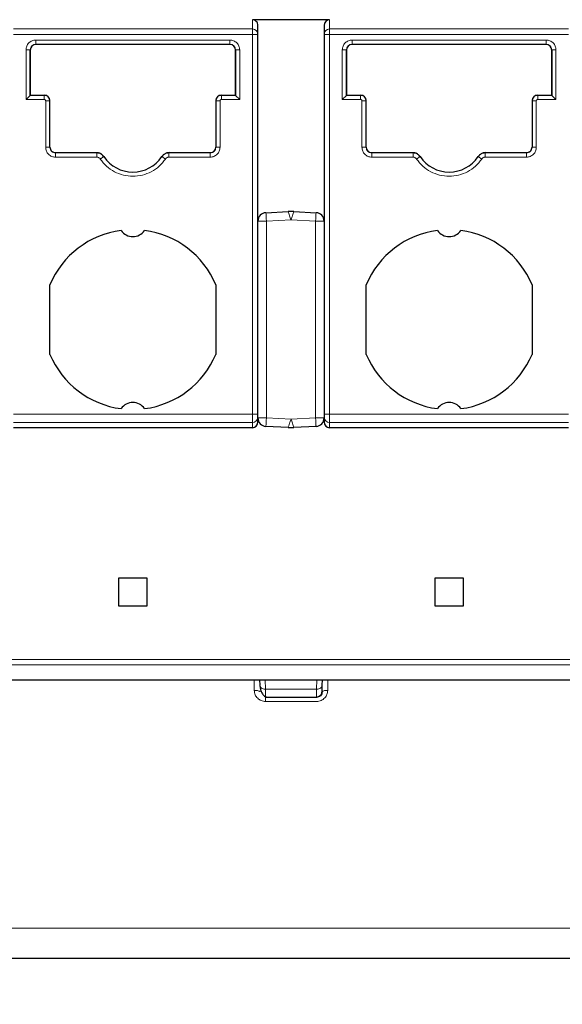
# Model space of a CAD drawing. Header units: millimetres. Extents: x 5 to 418, y 2 to 292.
# Tile 6 of 51: x 86 to 96, y 71 to 88. Entities that reach past the tile are written whole.
import ezdxf

# ---------------------------------------------------------------- set-up
doc = ezdxf.new("R2010")
doc.units = ezdxf.units.MM
doc.layers.add('SLD-0', color=7, linetype='Continuous')
doc.styles.add('SLDTEXTSTYLE0', font='TXT', dxfattribs={"width": 0.605})
doc.dimstyles.new('SLDDIMSTYLE0', dxfattribs={"dimtxt": 3.5, "dimasz": 3.302, "dimexe": 0, "dimexo": 0.0625, "dimgap": 0.875, "dimtad": 1, "dimlfac": 2, "dimrnd": 1e-09, "dimzin": 12, "dimdsep": 46, "dimtxsty": 'SLDTEXTSTYLE0', "dimsah": 1, "dimcen": 0.09, "dimadec": 0, "dimazin": 3, "dimtfac": 1, "dimtofl": 0, "dimtmove": 0, "dimatfit": 3, "dimfxl": 1, "dimfrac": 2, "dimtolj": 1, "dimtzin": 12, "dimarcsym": 0})

# ---------------------------------------------------------------- blocks, each defined once
blk = doc.blocks.new('_D_4')
at = {"layer": 'SLD-0'}
for p, q in [((62.545, 75.971), (62.545, 62.509)), ((130.545, 75.971), (130.545, 62.509)), ((62.545, 63.509), (130.545, 63.509))]:
    blk.add_line(p, q, dxfattribs=at)
for points in [[(62.545, 63.509), (65.847, 63.001), (65.847, 64.017)], [(130.545, 63.509), (127.243, 64.017), (127.243, 63.001)]]:
    blk.add_solid(points, dxfattribs=at)
at = {"layer": 'SLD-0', "insert": (92.534, 68.021), "char_height": 3.5, "attachment_point": 1, "style": 'SLDTEXTSTYLE0'}
blk.add_mtext('136', dxfattribs=at)
blk = doc.blocks.new('_D_7')
at = {"layer": 'SLD-0', "color": 7}
for p, q in [((146.795, 77.971), (146.795, 53.202)), ((46.295, 75.971), (46.295, 53.202)), ((46.295, 54.202), (146.795, 54.202))]:
    blk.add_line(p, q, dxfattribs=at)
for points in [[(46.295, 54.202), (49.597, 53.694), (49.597, 54.71)], [(146.795, 54.202), (143.493, 54.71), (143.493, 53.694)]]:
    blk.add_solid(points, dxfattribs=at)
at = {"layer": 'SLD-0', "color": 7, "insert": (92.534, 58.714), "char_height": 3.5, "attachment_point": 1, "style": 'SLDTEXTSTYLE0'}
blk.add_mtext('201', dxfattribs=at)

msp = doc.modelspace()

# ---------------------------------------------------------------- linework, layer by layer
at = {"color": 7, "linetype": 'Continuous', "lineweight": 25}
for p, q in [((91.6071, 88.4074), (90.2321, 88.4074)), ((90.3321, 88.1456), (90.3321, 88.3034)), ((91.5071, 88.3034), (91.5071, 88.1456)), ((90.3321, 81.3865), (90.3321, 88.1456)), ((91.5071, 88.1456), (91.5071, 81.3865)), ((86.2821, 87.0607), (86.2821, 87.8703)), ((86.2821, 87.8653), (86.2821, 87.0658)), ((86.3821, 87.9704), (89.8321, 87.9704)), ((89.8321, 87.9653), (86.3821, 87.9653)), ((89.9321, 87.8703), (89.9321, 87.0607)), ((89.9321, 87.8653), (89.9321, 87.8703)), ((89.9321, 87.0658), (89.9321, 87.8653)), ((91.9071, 87.0607), (91.9071, 87.8703)), ((91.9071, 87.8653), (91.9071, 87.0658)), ((92.0071, 87.9704), (95.4571, 87.9704)), ((95.4571, 87.9653), (92.0071, 87.9653)), ((95.5571, 87.8703), (95.5571, 87.0607)), ((95.5571, 87.8653), (95.5571, 87.8703)), ((95.5571, 87.0658), (95.5571, 87.8653)), ((86.2071, 86.9857), (86.2821, 87.0607)), ((86.2821, 87.0658), (86.5321, 87.0658)), ((86.2821, 87.0658), (86.2821, 87.0607)), ((86.6321, 86.1357), (86.6321, 86.9607)), ((89.5821, 86.9608), (89.5821, 86.1357)), ((89.6821, 87.0658), (89.9321, 87.0658)), ((89.9321, 87.0607), (89.9321, 87.0658)), ((89.9321, 87.0607), (90.0071, 86.9857)), ((91.8321, 86.9857), (91.9071, 87.0607)), ((91.9071, 87.0658), (92.1571, 87.0658)), ((91.9071, 87.0658), (91.9071, 87.0607)), ((92.2571, 86.1357), (92.2571, 86.9607)), ((95.2071, 86.9658), (95.2071, 86.9608)), ((95.2071, 86.9608), (95.2071, 86.1357)), ((95.3071, 87.0658), (95.5571, 87.0658)), ((95.5571, 87.0607), (95.5571, 87.0658)), ((95.5571, 87.0607), (95.6321, 86.9857)), ((86.7321, 86.0408), (87.4625, 86.0408)), ((87.4659, 86.0357), (86.7321, 86.0357)), ((87.59, 85.97), (87.5872, 85.974)), ((88.6269, 85.974), (88.6242, 85.97)), ((88.6505, 86.0015), (88.648, 85.9973)), ((89.4821, 86.0357), (88.7483, 86.0357)), ((88.7517, 86.0408), (89.4821, 86.0408)), ((92.3571, 86.0408), (93.0875, 86.0408)), ((93.0909, 86.0357), (92.3571, 86.0357)), ((93.215, 85.97), (93.2122, 85.974)), ((94.2519, 85.974), (94.2492, 85.97)), ((94.2755, 86.0015), (94.273, 85.9973)), ((95.1071, 86.0357), (94.3733, 86.0357)), ((94.3767, 86.0408), (95.1071, 86.0408)), ((90.4742, 84.9727), (90.8672, 84.9933)), ((90.9719, 84.9933), (91.3649, 84.9727)), ((86.6321, 82.451), (86.6321, 83.691)), ((89.5821, 83.691), (89.5821, 82.451)), ((92.2571, 82.451), (92.2571, 83.691)), ((95.2071, 83.691), (95.2071, 82.451)), ((90.3321, 81.3372), (90.3321, 81.3865)), ((90.3321, 81.2475), (90.3321, 81.3372)), ((91.5071, 81.3865), (91.5071, 81.3372)), ((91.5071, 81.3372), (91.5071, 81.2475)), ((90.2321, 81.146), (85.9821, 81.146)), ((90.8672, 81.1487), (90.4742, 81.1693)), ((91.3649, 81.1693), (90.9719, 81.1487)), ((95.8571, 81.146), (91.6071, 81.146)), ((87.8571, 78.471), (88.3571, 78.471)), ((87.8571, 77.971), (87.8571, 78.471)), ((88.3571, 78.471), (88.3571, 77.971)), ((93.4821, 78.471), (93.9821, 78.471)), ((93.4821, 77.971), (93.4821, 78.471)), ((93.9821, 78.471), (93.9821, 77.971)), ((88.3571, 77.971), (87.8571, 77.971)), ((93.9821, 77.971), (93.4821, 77.971)), ((79.6696, 76.6599), (96.5446, 76.6599)), ((90.3621, 76.6599), (90.3638, 76.5614)), ((91.4754, 76.5614), (91.4771, 76.6599)), ((90.4655, 76.366), (90.4658, 76.346)), ((91.3733, 76.346), (90.4658, 76.346)), ((96.5446, 71.696), (79.6696, 71.696))]:
    msp.add_line(p, q, dxfattribs=at)
at = {"color": 7, "linetype": 'Continuous', "lineweight": 18}
for p, q in [((90.2321, 88.4074), (90.2321, 88.2418)), ((91.6071, 88.2418), (91.6071, 88.4074)), ((90.2321, 88.2418), (85.9821, 88.2418)), ((90.2321, 88.1456), (90.2321, 88.2418)), ((95.8571, 88.2418), (91.6071, 88.2418)), ((91.6071, 88.2418), (91.6071, 88.1456)), ((85.9821, 88.1456), (90.2321, 88.1456)), ((86.3821, 88.0454), (89.8321, 88.0454)), ((90.2321, 81.3865), (90.2321, 88.1456)), ((91.6071, 88.1456), (91.6071, 81.3865)), ((91.6071, 88.1456), (95.8571, 88.1456)), ((92.0071, 88.0454), (95.4571, 88.0454)), ((86.2071, 86.9857), (86.2071, 87.8703)), ((86.3821, 87.9653), (86.3821, 87.9704)), ((89.8321, 87.9653), (89.8321, 87.9704)), ((90.0071, 87.8703), (90.0071, 86.9857)), ((91.8321, 86.9857), (91.8321, 87.8703)), ((92.0071, 87.9653), (92.0071, 87.9704)), ((95.4571, 87.9653), (95.4571, 87.9704)), ((95.6321, 87.8703), (95.6321, 86.9857)), ((86.5321, 86.9857), (86.2071, 86.9857)), ((86.5321, 87.0607), (86.2821, 87.0607)), ((86.5321, 87.0658), (86.5321, 87.0607)), ((86.5571, 86.1357), (86.5571, 86.9607)), ((86.5571, 86.9607), (86.6321, 86.9607)), ((89.6571, 86.9607), (89.6571, 86.1357)), ((89.6821, 87.0607), (89.6821, 87.0658)), ((89.9321, 87.0607), (89.6821, 87.0607)), ((89.6821, 86.9857), (89.6821, 87.0607)), ((90.0071, 86.9857), (89.6821, 86.9857)), ((92.1571, 86.9857), (91.8321, 86.9857)), ((92.1571, 87.0607), (91.9071, 87.0607)), ((92.1571, 87.0658), (92.1571, 87.0607)), ((92.1821, 86.1357), (92.1821, 86.9607)), ((92.1821, 86.9607), (92.2571, 86.9607)), ((95.2821, 86.9607), (95.2821, 86.1357)), ((95.3071, 87.0607), (95.3071, 87.0658)), ((95.5571, 87.0607), (95.3071, 87.0607)), ((95.3071, 86.9857), (95.3071, 87.0607)), ((95.6321, 86.9857), (95.3071, 86.9857)), ((86.7321, 86.0408), (86.7321, 86.0357)), ((87.4659, 85.9607), (86.7321, 85.9607)), ((87.4625, 86.0408), (87.4658, 86.0357)), ((87.4659, 85.9607), (87.4659, 86.0357)), ((87.5279, 85.9279), (87.59, 85.97)), ((88.6863, 85.9279), (88.6242, 85.97)), ((88.7483, 86.0357), (88.7517, 86.0408)), ((88.7483, 85.9607), (88.7483, 86.0357)), ((89.4821, 85.9607), (88.7483, 85.9607)), ((89.4821, 86.0408), (89.4821, 86.0357)), ((92.3571, 86.0408), (92.3571, 86.0357)), ((93.0909, 85.9607), (92.3571, 85.9607)), ((93.0875, 86.0408), (93.0908, 86.0357)), ((93.0909, 85.9607), (93.0909, 86.0357)), ((93.1529, 85.9279), (93.215, 85.97)), ((94.3113, 85.9279), (94.2492, 85.97)), ((94.3733, 86.0357), (94.3767, 86.0408)), ((94.3733, 85.9607), (94.3733, 86.0357)), ((95.1071, 85.9607), (94.3733, 85.9607)), ((95.1071, 86.0408), (95.1071, 86.0357)), ((90.3321, 84.8229), (90.4821, 84.8229)), ((90.4821, 84.8229), (90.9196, 84.8458)), ((90.4821, 84.8229), (90.4821, 81.3191)), ((90.9196, 84.8458), (91.3571, 84.8229)), ((91.3571, 84.8229), (91.5071, 84.8229)), ((91.3571, 81.3191), (91.3571, 84.8229)), ((90.2321, 81.3865), (85.9821, 81.3865)), ((90.2321, 81.3865), (90.3321, 81.3865)), ((90.2321, 81.2388), (90.2321, 81.3865)), ((90.4821, 81.3191), (90.3321, 81.3191)), ((90.9196, 81.2962), (90.4821, 81.3191)), ((91.3571, 81.3191), (90.9196, 81.2962)), ((91.5071, 81.3191), (91.3571, 81.3191)), ((91.5071, 81.3865), (91.6071, 81.3865)), ((95.8571, 81.3865), (91.6071, 81.3865)), ((91.6071, 81.2388), (91.6071, 81.3865)), ((90.2321, 81.2388), (85.9821, 81.2388)), ((90.2321, 81.146), (90.2321, 81.2388)), ((90.4765, 81.2132), (90.4742, 81.1693)), ((95.8571, 81.2388), (91.6071, 81.2388)), ((91.6071, 81.146), (91.6071, 81.2388)), ((79.6696, 77.021), (96.5446, 77.021)), ((96.5446, 76.9245), (79.6696, 76.9245)), ((90.2625, 76.6599), (90.2659, 76.4701)), ((90.4609, 76.6599), (90.4638, 76.4924)), ((91.3783, 76.6599), (91.3754, 76.4924)), ((91.5733, 76.4701), (91.5766, 76.6599)), ((90.4638, 76.4924), (91.3754, 76.4924)), ((90.4658, 76.2736), (91.3733, 76.2736)), ((96.5446, 72.2393), (79.6696, 72.2393))]:
    msp.add_line(p, q, dxfattribs=at)
at = {"color": 7, "linetype": 'Continuous', "lineweight": 18, "flags": 128}
for points in [[(90.2321, 88.1456), (90.2419, 88.1456), (90.2516, 88.1456), (90.2611, 88.1456), (90.2704, 88.1456), (90.2792, 88.1456), (90.2876, 88.1456), (90.2955, 88.1456), (90.3028, 88.1456)], [(91.5071, 88.1456), (91.5076, 88.1456), (91.509, 88.1456), (91.5114, 88.1456), (91.5147, 88.1456), (91.5189, 88.1456), (91.5239, 88.1456), (91.5298, 88.1456), (91.5364, 88.1456)], [(90.4742, 84.9727), (90.4743, 84.9719), (90.4744, 84.9698), (90.4746, 84.9662), (90.4748, 84.9613), (90.4752, 84.955), (90.4756, 84.9474), (90.476, 84.9387), (90.4765, 84.9288)], [(90.4765, 84.9288), (90.4771, 84.9179), (90.4777, 84.9061), (90.4784, 84.8935), (90.4791, 84.8802), (90.4798, 84.8664), (90.4806, 84.8521), (90.4813, 84.8376), (90.4821, 84.8229)], [(91.3571, 84.8229), (91.3579, 84.8376), (91.3586, 84.8521), (91.3594, 84.8664), (91.3601, 84.8802), (91.3608, 84.8935), (91.3614, 84.9061), (91.3621, 84.9179), (91.3626, 84.9288)], [(91.3626, 84.9288), (91.3632, 84.9387), (91.3636, 84.9474), (91.364, 84.955), (91.3643, 84.9613), (91.3646, 84.9662), (91.3648, 84.9698), (91.3649, 84.9719), (91.3649, 84.9727)], [(90.4821, 81.3191), (90.4813, 81.3045), (90.4806, 81.2899), (90.4798, 81.2757), (90.4791, 81.2618), (90.4784, 81.2485), (90.4777, 81.2359), (90.4771, 81.2241), (90.4765, 81.2132)], [(91.3626, 81.2132), (91.3621, 81.2241), (91.3614, 81.2359), (91.3608, 81.2485), (91.3601, 81.2618), (91.3594, 81.2757), (91.3586, 81.2899), (91.3579, 81.3045), (91.3571, 81.3191)], [(91.3649, 81.1693), (91.3649, 81.1701), (91.3648, 81.1722), (91.3646, 81.1758), (91.3643, 81.1807), (91.364, 81.187), (91.3636, 81.1946), (91.3632, 81.2033), (91.3626, 81.2132)], [(91.5733, 76.4701), (91.5539, 76.4699), (91.5352, 76.4686), (91.5179, 76.4664), (91.5028, 76.4632), (91.4903, 76.4592), (91.4811, 76.4546), (91.4753, 76.4496), (91.4733, 76.4443)]]:
    msp.add_lwpolyline(points, dxfattribs=at)
at = {"color": 7, "linetype": 'Continuous', "lineweight": 18}
for centre, radius, start, end in [((90.234, 88.1437), 0.0981, 1.1537, 91.1092), ((91.6052, 88.1437), 0.0981, 88.89082, 178.84566), ((90.2328, 81.338), 0.0992, 269.56481, 359.55826), ((91.6063, 81.338), 0.0992, 180.44175, 270.43519)]:
    msp.add_arc(centre, radius, start, end, dxfattribs=at)
at = {"color": 7, "linetype": 'Continuous', "lineweight": 25}
for centre, radius, start, end in [((86.3821, 87.8653), 0.1, 90, 180), ((89.8321, 87.8653), 0.1, 0, 90), ((92.0071, 87.8653), 0.1, 90, 180), ((95.4571, 87.8653), 0.1, 0, 90), ((86.5321, 86.9658), 0.1, 0, 90), ((89.6821, 86.9658), 0.1, 90, 180), ((92.1571, 86.9658), 0.1, 0, 90), ((95.3071, 86.9658), 0.1, 90, 180), ((86.7321, 86.1408), 0.1, 180, 270), ((89.4821, 86.1408), 0.1, 270, 360), ((92.3571, 86.1408), 0.1, 180, 270), ((95.1071, 86.1408), 0.1, 270, 360), ((88.1071, 86.321), 0.625, 214.16829, 325.83171), ((93.7321, 86.321), 0.625, 214.16829, 325.83171), ((90.9196, 83.9946), 1, 87, 93), ((90.4821, 84.8229), 0.15, 93.00001, 180), ((91.3571, 84.8229), 0.15, 0, 86.99994), ((88.1071, 83.071), 1.6, 97.47217, 157.20175), ((88.1071, 84.796), 0.25, 213.66581, 326.33419), ((88.1071, 83.071), 1.6, 22.79825, 82.52783), ((93.7321, 83.071), 1.6, 97.47217, 157.20175), ((93.7321, 84.796), 0.25, 213.66581, 326.33419), ((93.7321, 83.071), 1.6, 22.79825, 82.52783), ((88.1071, 83.071), 1.6, 202.79825, 262.52783), ((88.1071, 83.071), 1.6, 277.47217, 337.20175), ((93.7321, 83.071), 1.6, 202.79825, 262.52783), ((93.7321, 83.071), 1.6, 277.47217, 337.20175), ((88.1071, 81.346), 0.25, 33.66581, 146.33419), ((93.7321, 81.346), 0.25, 33.66581, 146.33419), ((90.4821, 81.3191), 0.15, 180, 266.99994), ((91.3571, 81.3191), 0.15, 273.00001, 0), ((90.9196, 82.1474), 1, 267.00001, 273)]:
    msp.add_arc(centre, radius, start, end, dxfattribs=at)
for centre, major_axis, ratio, start_param, end_param in [((90.2321, 88.3034), (0, -0.104), 0.9612617, 1.5707963, 3.1415927), ((91.6071, 88.3034), (0, 0.104), 0.9612617, 0, 1.5707963), ((90.2321, 81.2475), (0, 0.1015), 0.9848078, 3.1415927, 4.712389), ((91.6071, 81.2475), (0, -0.1015), 0.9848078, 4.712389, 6.2831853)]:
    msp.add_ellipse(centre, major_axis=major_axis, ratio=ratio, start_param=start_param, end_param=end_param, dxfattribs=at)
at = {"color": 7, "linetype": 'Continuous', "lineweight": 18}
for points, knots in [([(86.2071, 87.8703), (86.2097, 87.893), (86.2148, 87.9386), (86.255, 87.997), (86.3034, 88.0294), (86.3475, 88.0435), (86.3705, 88.0447), (86.3821, 88.0454)], [0, 0, 0, 0, 0.2466517, 0.4974325, 0.7483262, 0.8728127, 1, 1, 1, 1]), ([(89.8321, 88.0454), (89.8551, 88.0427), (89.9011, 88.0374), (89.9591, 87.9966), (89.9993, 87.9387), (90.0045, 87.893), (90.0071, 87.8703)], [0, 0, 0, 0, 0.2507022, 0.5019205, 0.7530257, 1, 1, 1, 1]), ([(90.3028, 88.1456), (90.3072, 88.1456), (90.3159, 88.1456), (90.325, 88.1456), (90.331, 88.1456), (90.3317, 88.1456), (90.3321, 88.1456)], [0, 0, 0, 0, 0.2499982, 0.4999964, 0.7499947, 1, 1, 1, 1]), ([(91.8321, 87.8703), (91.8347, 87.893), (91.8398, 87.9386), (91.88, 87.997), (91.9284, 88.0294), (91.9725, 88.0435), (91.9955, 88.0447), (92.0071, 88.0454)], [0, 0, 0, 0, 0.2466517, 0.4974325, 0.7483262, 0.8728127, 1, 1, 1, 1]), ([(95.4571, 88.0454), (95.4801, 88.0427), (95.5261, 88.0374), (95.5841, 87.9966), (95.6243, 87.9387), (95.6295, 87.893), (95.6321, 87.8703)], [0, 0, 0, 0, 0.2507022, 0.5019205, 0.7530257, 1, 1, 1, 1]), ([(86.2071, 87.8703), (86.2165, 87.8703), (86.231, 87.8703), (86.2485, 87.8703), (86.2605, 87.8703), (86.2702, 87.8703), (86.2795, 87.8703), (86.2811, 87.8703), (86.2821, 87.8703)], [0, 0, 0, 0, 0.2394582, 0.3683628, 0.5000026, 0.631642, 0.7605454, 1, 1, 1, 1]), ([(86.2821, 87.8703), (86.2836, 87.8835), (86.2866, 87.9097), (86.3097, 87.9427), (86.3428, 87.9658), (86.369, 87.9689), (86.3821, 87.9704)], [0, 0, 0, 0, 0.25, 0.5, 0.75, 1, 1, 1, 1]), ([(89.8321, 87.9704), (89.8452, 87.9689), (89.8714, 87.9658), (89.9044, 87.9427), (89.9276, 87.9097), (89.9306, 87.8835), (89.9321, 87.8703)], [0, 0, 0, 0, 0.25, 0.5, 0.75, 1, 1, 1, 1]), ([(91.8321, 87.8703), (91.8415, 87.8703), (91.856, 87.8703), (91.8735, 87.8703), (91.8855, 87.8703), (91.8952, 87.8703), (91.9045, 87.8703), (91.9061, 87.8703), (91.9071, 87.8703)], [0, 0, 0, 0, 0.2394582, 0.3683628, 0.5000026, 0.631642, 0.7605454, 1, 1, 1, 1]), ([(91.9071, 87.8703), (91.9086, 87.8835), (91.9116, 87.9097), (91.9347, 87.9427), (91.9678, 87.9658), (91.994, 87.9689), (92.0071, 87.9704)], [0, 0, 0, 0, 0.25, 0.5, 0.75, 1, 1, 1, 1]), ([(95.4571, 87.9704), (95.4702, 87.9689), (95.4964, 87.9658), (95.5294, 87.9427), (95.5526, 87.9097), (95.5556, 87.8835), (95.5571, 87.8703)], [0, 0, 0, 0, 0.25, 0.5, 0.75, 1, 1, 1, 1]), ([(86.5571, 86.9607), (86.5568, 86.9635), (86.5563, 86.9689), (86.5526, 86.9755), (86.5482, 86.9803), (86.5434, 86.9834), (86.538, 86.9854), (86.5341, 86.9856), (86.5321, 86.9857)], [0, 0, 0, 0, 0.2080698, 0.4163234, 0.5633992, 0.7041693, 0.847021, 1, 1, 1, 1]), ([(89.6821, 87.0607), (89.669, 87.0592), (89.6428, 87.0562), (89.6097, 87.0331), (89.5866, 87.0001), (89.5836, 86.9739), (89.5821, 86.9608)], [0, 0, 0, 0, 0.25, 0.5, 0.75, 1, 1, 1, 1]), ([(89.6821, 86.9857), (89.6793, 86.9855), (89.6737, 86.9849), (89.6671, 86.9811), (89.6624, 86.9767), (89.6593, 86.9719), (89.6574, 86.9665), (89.6572, 86.9627), (89.6571, 86.9607)], [0, 0, 0, 0, 0.2116745, 0.4235405, 0.5686827, 0.7078064, 0.8489949, 1, 1, 1, 1]), ([(92.1821, 86.9607), (92.1818, 86.9635), (92.1813, 86.9689), (92.1776, 86.9755), (92.1732, 86.9803), (92.1684, 86.9834), (92.163, 86.9854), (92.1591, 86.9856), (92.1571, 86.9857)], [0, 0, 0, 0, 0.2080698, 0.4163234, 0.5633992, 0.7041693, 0.847021, 1, 1, 1, 1]), ([(95.3071, 87.0607), (95.294, 87.0592), (95.2678, 87.0562), (95.2347, 87.0331), (95.2116, 87.0001), (95.2086, 86.9739), (95.2071, 86.9608)], [0, 0, 0, 0, 0.25, 0.5, 0.75, 1, 1, 1, 1]), ([(95.3071, 86.9857), (95.3043, 86.9855), (95.2987, 86.9849), (95.2921, 86.9811), (95.2874, 86.9767), (95.2843, 86.9719), (95.2824, 86.9665), (95.2822, 86.9627), (95.2821, 86.9607)], [0, 0, 0, 0, 0.2116745, 0.4235405, 0.5686827, 0.7078064, 0.8489949, 1, 1, 1, 1]), ([(86.7321, 85.9607), (86.7091, 85.9634), (86.6631, 85.9687), (86.605, 86.0095), (86.5648, 86.0674), (86.5597, 86.1131), (86.5571, 86.1357)], [0, 0, 0, 0, 0.2507022, 0.5019205, 0.7530257, 1, 1, 1, 1]), ([(86.7321, 86.0357), (86.719, 86.0372), (86.6928, 86.0403), (86.6597, 86.0634), (86.6366, 86.0964), (86.6336, 86.1226), (86.6321, 86.1357)], [0, 0, 0, 0, 0.25, 0.5, 0.75, 1, 1, 1, 1]), ([(89.6571, 86.1357), (89.6545, 86.1131), (89.6493, 86.0675), (89.6092, 86.0091), (89.5607, 85.9767), (89.5167, 85.9626), (89.4937, 85.9614), (89.4821, 85.9607)], [0, 0, 0, 0, 0.2466517, 0.4974325, 0.7483262, 0.8728127, 1, 1, 1, 1]), ([(89.5821, 86.1357), (89.5806, 86.1226), (89.5776, 86.0964), (89.5544, 86.0634), (89.5214, 86.0403), (89.4952, 86.0372), (89.4821, 86.0357)], [0, 0, 0, 0, 0.25, 0.5, 0.75, 1, 1, 1, 1]), ([(89.6571, 86.1357), (89.6476, 86.1357), (89.6331, 86.1357), (89.6157, 86.1357), (89.6037, 86.1357), (89.594, 86.1357), (89.5846, 86.1357), (89.5831, 86.1357), (89.5821, 86.1357)], [0, 0, 0, 0, 0.2394582, 0.3683628, 0.5000026, 0.631642, 0.7605454, 1, 1, 1, 1]), ([(92.3571, 85.9607), (92.3341, 85.9634), (92.2881, 85.9687), (92.23, 86.0095), (92.1898, 86.0674), (92.1847, 86.1131), (92.1821, 86.1357)], [0, 0, 0, 0, 0.2507022, 0.5019205, 0.7530257, 1, 1, 1, 1]), ([(92.3571, 86.0357), (92.344, 86.0372), (92.3178, 86.0403), (92.2847, 86.0634), (92.2616, 86.0964), (92.2586, 86.1226), (92.2571, 86.1357)], [0, 0, 0, 0, 0.25, 0.5, 0.75, 1, 1, 1, 1]), ([(95.2821, 86.1357), (95.2795, 86.1131), (95.2743, 86.0675), (95.2342, 86.0091), (95.1857, 85.9767), (95.1417, 85.9626), (95.1187, 85.9614), (95.1071, 85.9607)], [0, 0, 0, 0, 0.2466517, 0.4974325, 0.7483262, 0.8728127, 1, 1, 1, 1]), ([(95.2071, 86.1357), (95.2056, 86.1226), (95.2026, 86.0964), (95.1794, 86.0634), (95.1464, 86.0403), (95.1202, 86.0372), (95.1071, 86.0357)], [0, 0, 0, 0, 0.25000001, 0.50000001, 0.75, 1, 1, 1, 1]), ([(95.2821, 86.1357), (95.2726, 86.1357), (95.2581, 86.1357), (95.2407, 86.1357), (95.2287, 86.1357), (95.219, 86.1357), (95.2096, 86.1357), (95.2081, 86.1357), (95.2071, 86.1357)], [0, 0, 0, 0, 0.2394582, 0.3683628, 0.5000026, 0.631642, 0.7605454, 1, 1, 1, 1]), ([(87.59, 85.97), (87.5824, 85.9796), (87.5673, 85.9988), (87.5367, 86.0194), (87.5024, 86.0332), (87.478, 86.0349), (87.4659, 86.0357)], [0, 0, 0, 0, 0.2498966, 0.4998455, 0.7498714, 1, 1, 1, 1]), ([(87.5279, 85.9279), (87.5246, 85.9321), (87.5179, 85.9407), (87.5037, 85.9512), (87.4862, 85.9593), (87.4727, 85.9603), (87.4659, 85.9607)], [0, 0, 0, 0, 0.2215116, 0.4445655, 0.720912, 1, 1, 1, 1]), ([(88.6863, 85.9279), (88.6511, 85.883), (88.5809, 85.7932), (88.4376, 85.6969), (88.2779, 85.6343), (88.1072, 85.6144), (87.9364, 85.6342), (87.7767, 85.6968), (87.6333, 85.7931), (87.5631, 85.8829), (87.5279, 85.9279)], [0, 0, 0, 0, 0.1249501, 0.2499976, 0.3748998, 0.499998, 0.6248996, 0.7499976, 0.8749504, 1, 1, 1, 1]), ([(88.7483, 86.0357), (88.7361, 86.0349), (88.7118, 86.0332), (88.6775, 86.0194), (88.6469, 85.9988), (88.6318, 85.9796), (88.6242, 85.97)], [0, 0, 0, 0, 0.2499378, 0.4998955, 0.7499085, 1, 1, 1, 1]), ([(88.7483, 85.9607), (88.7428, 85.9604), (88.7317, 85.9597), (88.7149, 85.9536), (88.6987, 85.9436), (88.6904, 85.9331), (88.6863, 85.9279)], [0, 0, 0, 0, 0.22623493, 0.45523756, 0.72626137, 1, 1, 1, 1]), ([(93.215, 85.97), (93.2074, 85.9796), (93.1923, 85.9988), (93.1617, 86.0194), (93.1274, 86.0332), (93.103, 86.0349), (93.0909, 86.0357)], [0, 0, 0, 0, 0.2498966, 0.4998455, 0.7498714, 1, 1, 1, 1]), ([(93.1529, 85.9279), (93.1496, 85.9321), (93.1429, 85.9407), (93.1287, 85.9512), (93.1112, 85.9593), (93.0977, 85.9603), (93.0909, 85.9607)], [0, 0, 0, 0, 0.2215116, 0.4445655, 0.720912, 1, 1, 1, 1]), ([(94.3113, 85.9279), (94.2761, 85.883), (94.2059, 85.7932), (94.0626, 85.6969), (93.9029, 85.6343), (93.7322, 85.6144), (93.5614, 85.6342), (93.4017, 85.6968), (93.2583, 85.7931), (93.1881, 85.8829), (93.1529, 85.9279)], [0, 0, 0, 0, 0.1249501, 0.2499976, 0.3748998, 0.499998, 0.6248996, 0.7499976, 0.8749504, 1, 1, 1, 1]), ([(94.3733, 86.0357), (94.3611, 86.0349), (94.3368, 86.0332), (94.3025, 86.0194), (94.2719, 85.9988), (94.2568, 85.9796), (94.2492, 85.97)], [0, 0, 0, 0, 0.2499378, 0.4998955, 0.7499085, 1, 1, 1, 1]), ([(94.3733, 85.9607), (94.3678, 85.9604), (94.3567, 85.9597), (94.3399, 85.9536), (94.3237, 85.9436), (94.3154, 85.9331), (94.3113, 85.9279)], [0, 0, 0, 0, 0.2262349, 0.4552376, 0.7262614, 1, 1, 1, 1]), ([(90.8672, 84.9933), (90.8678, 84.9916), (90.8691, 84.9883), (90.8786, 84.9611), (90.8921, 84.9233), (90.9065, 84.8825), (90.9152, 84.8581), (90.9196, 84.8458)], [0, 0, 0, 0, 0.2084623, 0.4276234, 0.6755015, 0.8373062, 1, 1, 1, 1]), ([(90.9196, 84.8458), (90.9241, 84.8587), (90.929, 84.8729), (90.9376, 84.896), (90.9471, 84.9239), (90.9603, 84.9602), (90.97, 84.9881), (90.9713, 84.9916), (90.9719, 84.9933)], [0, 0, 0, 0, 0.1701306, 0.1874917, 0.3192612, 0.5641319, 0.787644, 1, 1, 1, 1]), ([(90.9196, 81.2962), (90.915, 81.2831), (90.91, 81.2686), (90.9012, 81.2452), (90.8917, 81.217), (90.8786, 81.1809), (90.8691, 81.1537), (90.8678, 81.1504), (90.8672, 81.1487)], [0, 0, 0, 0, 0.1731561, 0.1908967, 0.3245627, 0.5724171, 0.791538, 1, 1, 1, 1]), ([(90.9719, 81.1487), (90.9713, 81.1504), (90.97, 81.1539), (90.9602, 81.1818), (90.9466, 81.2198), (90.9325, 81.2601), (90.9239, 81.2841), (90.9196, 81.2962)], [0, 0, 0, 0, 0.21235633, 0.43590776, 0.68080044, 0.839978, 1, 1, 1, 1]), ([(90.2659, 76.4701), (90.2694, 76.4438), (90.2764, 76.3917), (90.3233, 76.3262), (90.3786, 76.2908), (90.4276, 76.2756), (90.4531, 76.2742), (90.4658, 76.2736)], [0, 0, 0, 0, 0.25952248, 0.51410414, 0.75852817, 0.87889501, 1, 1, 1, 1]), ([(90.4638, 76.4924), (90.4641, 76.4701), (90.4647, 76.426), (90.4654, 76.3778), (90.4655, 76.3697), (90.4655, 76.366)], [0, 0, 0, 0, 0.35658572, 0.70383738, 1, 1, 1, 1]), ([(91.3733, 76.346), (91.3734, 76.353), (91.3736, 76.3636), (91.3745, 76.4254), (91.3751, 76.4699), (91.3754, 76.4924)], [0, 0, 0, 0, 0.485236, 0.7392048, 1, 1, 1, 1]), ([(91.3733, 76.2736), (91.3873, 76.2744), (91.4155, 76.2761), (91.4552, 76.2896), (91.4912, 76.3101), (91.5295, 76.3445), (91.5645, 76.398), (91.5704, 76.446), (91.5733, 76.4701)], [0, 0, 0, 0, 0.13251242, 0.26710054, 0.39537113, 0.52764198, 0.76240237, 1, 1, 1, 1])]:
    msp.add_open_spline(points, degree=3, knots=knots, dxfattribs=at)
for points in [[(86.3821, 88.0454), (86.3821, 88.0356), (86.3821, 88.016), (86.3821, 87.9913), (86.3821, 87.974), (86.3821, 87.9716), (86.3821, 87.9704)], [(89.8321, 88.0454), (89.8321, 88.0356), (89.8321, 88.016), (89.8321, 87.9913), (89.8321, 87.974), (89.8321, 87.9716), (89.8321, 87.9704)], [(91.5364, 88.1456), (91.5413, 88.1456), (91.551, 88.1456), (91.5686, 88.1456), (91.5874, 88.1456), (91.6005, 88.1456), (91.6071, 88.1456)], [(92.0071, 88.0454), (92.0071, 88.0356), (92.0071, 88.016), (92.0071, 87.9913), (92.0071, 87.974), (92.0071, 87.9716), (92.0071, 87.9704)], [(95.4571, 88.0454), (95.4571, 88.0356), (95.4571, 88.016), (95.4571, 87.9913), (95.4571, 87.974), (95.4571, 87.9716), (95.4571, 87.9704)], [(90.0071, 87.8703), (89.9973, 87.8703), (89.9776, 87.8703), (89.9528, 87.8703), (89.9355, 87.8703), (89.9332, 87.8703), (89.9321, 87.8703)], [(95.6321, 87.8703), (95.6223, 87.8703), (95.6026, 87.8703), (95.5778, 87.8703), (95.5605, 87.8703), (95.5582, 87.8703), (95.5571, 87.8703)], [(86.5321, 86.9857), (86.5321, 86.9955), (86.5321, 87.0151), (86.5321, 87.0398), (86.5321, 87.0571), (86.5321, 87.0595), (86.5321, 87.0607)], [(86.6321, 86.9607), (86.6306, 86.9738), (86.6276, 87.0001), (86.6044, 87.0331), (86.5714, 87.0562), (86.5452, 87.0592), (86.5321, 87.0607)], [(89.6571, 86.9607), (89.6473, 86.9607), (89.6276, 86.9607), (89.6028, 86.9607), (89.5855, 86.9608), (89.5832, 86.9608), (89.5821, 86.9608)], [(92.1571, 86.9857), (92.1571, 86.9955), (92.1571, 87.0151), (92.1571, 87.0398), (92.1571, 87.0571), (92.1571, 87.0595), (92.1571, 87.0607)], [(92.2571, 86.9607), (92.2556, 86.9738), (92.2526, 87.0001), (92.2294, 87.0331), (92.1964, 87.0562), (92.1702, 87.0592), (92.1571, 87.0607)], [(95.2821, 86.9607), (95.2723, 86.9607), (95.2526, 86.9607), (95.2278, 86.9607), (95.2105, 86.9608), (95.2082, 86.9608), (95.2071, 86.9608)], [(86.5571, 86.1357), (86.5669, 86.1357), (86.5866, 86.1357), (86.6114, 86.1357), (86.6287, 86.1357), (86.631, 86.1357), (86.6321, 86.1357)], [(92.1821, 86.1357), (92.1919, 86.1357), (92.2116, 86.1357), (92.2364, 86.1357), (92.2537, 86.1357), (92.256, 86.1357), (92.2571, 86.1357)], [(86.7321, 85.9607), (86.7321, 85.9705), (86.7321, 85.9901), (86.7321, 86.0148), (86.7321, 86.0321), (86.7321, 86.0345), (86.7321, 86.0357)], [(89.4821, 85.9607), (89.4821, 85.9705), (89.4821, 85.9901), (89.4821, 86.0148), (89.4821, 86.0321), (89.4821, 86.0345), (89.4821, 86.0357)], [(92.3571, 85.9607), (92.3571, 85.9705), (92.3571, 85.9901), (92.3571, 86.0148), (92.3571, 86.0321), (92.3571, 86.0345), (92.3571, 86.0357)], [(95.1071, 85.9607), (95.1071, 85.9705), (95.1071, 85.9901), (95.1071, 86.0148), (95.1071, 86.0321), (95.1071, 86.0345), (95.1071, 86.0357)], [(90.2659, 76.4701), (90.2789, 76.4699), (90.305, 76.4695), (90.338, 76.4637), (90.3612, 76.455), (90.3643, 76.4478), (90.3658, 76.4443)], [(90.3638, 76.5614), (90.3654, 76.5522), (90.3687, 76.5339), (90.3919, 76.5111), (90.4248, 76.4952), (90.4508, 76.4934), (90.4638, 76.4924)], [(91.3754, 76.4924), (91.3884, 76.4934), (91.4144, 76.4952), (91.4473, 76.5111), (91.4705, 76.5339), (91.4737, 76.5522), (91.4754, 76.5614)], [(90.4658, 76.2736), (90.4658, 76.2836), (90.4658, 76.3038), (90.4658, 76.3271), (90.4658, 76.343), (90.4658, 76.345), (90.4658, 76.346)]]:
    msp.add_open_spline(points, degree=3, dxfattribs=at)
at = {"color": 7, "linetype": 'Continuous', "lineweight": 25}
for points, knots in [([(87.5872, 85.974), (87.5794, 85.984), (87.5613, 86.0073), (87.5208, 86.0319), (87.4847, 86.0404), (87.4652, 86.0407), (87.4625, 86.0408)], [0, 0, 0, 0, 0.2575603, 0.6007592, 0.9439567, 1, 1, 1, 1]), ([(88.7517, 86.0408), (88.7391, 86.0398), (88.7096, 86.0376), (88.6667, 86.0176), (88.6396, 85.9923), (88.6285, 85.9763), (88.6269, 85.974)], [0, 0, 0, 0, 0.2575607, 0.600749, 0.9439391, 1, 1, 1, 1]), ([(93.2122, 85.974), (93.2044, 85.984), (93.1863, 86.0073), (93.1458, 86.0319), (93.1097, 86.0404), (93.0902, 86.0407), (93.0875, 86.0408)], [0, 0, 0, 0, 0.2575603, 0.6007592, 0.9439567, 1, 1, 1, 1]), ([(94.3767, 86.0408), (94.3641, 86.0398), (94.3346, 86.0376), (94.2917, 86.0176), (94.2646, 85.9923), (94.2535, 85.9763), (94.2519, 85.974)], [0, 0, 0, 0, 0.2575607, 0.600749, 0.9439391, 1, 1, 1, 1]), ([(90.3657, 76.5487), (90.3693, 76.5262), (90.3767, 76.4797), (90.402, 76.4209), (90.4339, 76.3756), (90.4554, 76.3623), (90.4662, 76.3556)], [0, 0, 0, 0, 0.2343816, 0.4834405, 0.7409907, 1, 1, 1, 1]), ([(91.373, 76.3556), (91.3855, 76.3568), (91.4047, 76.3587), (91.4279, 76.3707), (91.4439, 76.383), (91.4569, 76.3985), (91.4696, 76.4209), (91.4719, 76.4397), (91.4735, 76.4519)], [0, 0, 0, 0, 0.2396231, 0.368464, 0.4999926, 0.6315223, 0.7603663, 1, 1, 1, 1]), ([(91.4733, 76.4443), (91.4734, 76.4498), (91.4736, 76.4608), (91.4748, 76.5279), (91.4754, 76.5614)], [0, 0, 0, 0, 0.5001435, 1, 1, 1, 1])]:
    msp.add_open_spline(points, degree=3, knots=knots, dxfattribs=at)
msp.add_open_spline([(91.4733, 76.4443), (91.4716, 76.4313), (91.4682, 76.4055), (91.445, 76.373), (91.4122, 76.3504), (91.3863, 76.3475), (91.3733, 76.346)], degree=3, dxfattribs=at)

# ---------------------------------------------------------------- dimensions: what is measured, and where the dimension line sits
at = {"layer": 'SLD-0', "color": 7}
dim = msp.add_linear_dim(base=(146.7946, 54.2021), p1=(46.2946, 75.971), p2=(146.7946, 77.971), dimstyle='SLDDIMSTYLE0', dxfattribs=at)
dim.commit()
dim.dimension.update_dxf_attribs({"geometry": '_D_7', "text_midpoint": (96.5446, 54.2021), "dimtype": 160})
at = {"layer": 'SLD-0'}
dim = msp.add_linear_dim(base=(130.5446, 63.5089), p1=(62.5446, 75.971), p2=(130.5446, 75.971), dimstyle='SLDDIMSTYLE0', dxfattribs=at)
dim.commit()
dim.dimension.update_dxf_attribs({"geometry": '_D_4', "text_midpoint": (96.5446, 63.5089), "dimtype": 160})

doc.saveas('drawing.dxf')
